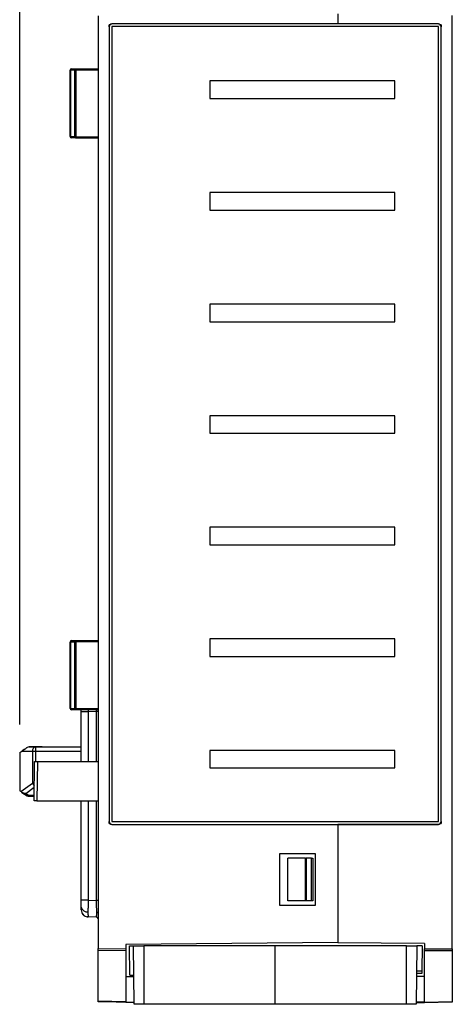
# Model space of a CAD drawing. Header units: millimetres. Extents: x 0 to 420, y 0 to 297.
# Tile 32 of 87: x 149 to 165, y 207 to 242. Entities that reach past the tile are written whole.
import ezdxf

# ---------------------------------------------------------------- set-up
doc = ezdxf.new("R2010")
doc.units = ezdxf.units.MM
doc.linetypes.add('SLD-Solido', pattern=[0])
doc.layers.add('BLOCCO', color=7, linetype='SLD-Solido')
doc.styles.add('SLDTEXTSTYLE12', font='GOTHIC.TTF', dxfattribs={"width": 0.913})
doc.dimstyles.new('SLDDIMSTYLE5', dxfattribs={"dimtxt": 3.5, "dimasz": 3, "dimexe": 0, "dimexo": 0.0625, "dimgap": 0.875, "dimtad": 1, "dimdec": 0, "dimlfac": 2, "dimrnd": 1e-09, "dimzin": 12, "dimdsep": 46, "dimtxsty": 'SLDTEXTSTYLE12', "dimsah": 1, "dimcen": 0.09, "dimadec": 0, "dimazin": 3, "dimtfac": 1, "dimtdec": 0, "dimtmove": 0, "dimatfit": 0, "dimfxl": 0, "dimfrac": 2, "dimtolj": 1, "dimtzin": 12, "dimarcsym": 0})

# ---------------------------------------------------------------- blocks, each defined once
blk = doc.blocks.new('_D_6')
at = {"layer": 'BLOCCO'}
for p, q in [((149.239, 216.842), (149.239, 262.344)), ((164.747, 243.265), (164.747, 262.344)), ((149.239, 261.344), (164.747, 261.344))]:
    blk.add_line(p, q, dxfattribs=at)
for points in [[(149.239, 261.344), (152.239, 260.844), (152.239, 261.844)], [(164.747, 261.344), (161.747, 261.844), (161.747, 260.844)]]:
    blk.add_solid(points, dxfattribs=at)
at = {"layer": 'BLOCCO', "insert": (154.407, 265.815), "char_height": 3.5, "attachment_point": 1, "style": 'SLDTEXTSTYLE12'}
blk.add_mtext('31', dxfattribs=at)

msp = doc.modelspace()

# ---------------------------------------------------------------- linework, layer by layer
at = {"color": 7, "linetype": 'SLD-Solido', "lineweight": 25}
for p, q in [((152.0467, 242.2617), (152.0467, 208.8196)), ((160.6467, 242.3239), (160.6467, 241.974)), ((164.7467, 208.8006), (164.7467, 242.2646)), ((152.443, 241.8691), (152.443, 213.3615)), ((152.4467, 241.8654), (152.443, 241.8691)), ((152.4467, 241.8654), (152.4467, 213.3652)), ((160.6467, 241.974), (152.5428, 241.9691)), ((152.5428, 241.9691), (152.5466, 241.9653)), ((164.2467, 241.9653), (152.5466, 241.9653)), ((164.2467, 241.8705), (152.5467, 241.8705)), ((152.5467, 241.8705), (152.5467, 213.3705)), ((164.2511, 241.9696), (160.6467, 241.974)), ((164.2467, 241.9653), (164.2511, 241.9696)), ((164.2467, 213.3705), (164.2467, 241.8705)), ((164.3509, 241.8696), (164.3467, 241.8654)), ((164.3467, 213.3652), (164.3467, 241.8654)), ((164.3509, 213.361), (164.3509, 241.8696)), ((151.0467, 237.9271), (151.0467, 240.3035)), ((151.0613, 240.3035), (151.0467, 240.3035)), ((151.2217, 240.3049), (151.0613, 240.3035)), ((151.0613, 240.3035), (151.0613, 237.9271)), ((151.0963, 240.3535), (151.2566, 240.3549)), ((151.2566, 240.3049), (151.2217, 240.3049)), ((151.2217, 237.9257), (151.2217, 240.3049)), ((151.2566, 240.3549), (152.0467, 240.3618)), ((152.0467, 240.3118), (151.2566, 240.3049)), ((151.2566, 240.3049), (151.2566, 237.9257)), ((162.6867, 239.9205), (156.0517, 239.9205)), ((156.0517, 239.9205), (156.0517, 239.2905)), ((162.6867, 239.2905), (162.6867, 239.9205)), ((156.0517, 239.2905), (162.6867, 239.2905)), ((151.0467, 237.9271), (151.0613, 237.9271)), ((151.0613, 237.9271), (151.2217, 237.9257)), ((151.2566, 237.8757), (151.0963, 237.8771)), ((151.2217, 237.9257), (151.2566, 237.9257)), ((151.2566, 237.9257), (152.0467, 237.9188)), ((152.0467, 237.8688), (151.2566, 237.8757)), ((162.6867, 235.9205), (156.0517, 235.9205)), ((156.0517, 235.9205), (156.0517, 235.2905)), ((162.6867, 235.2905), (162.6867, 235.9205)), ((156.0517, 235.2905), (162.6867, 235.2905)), ((162.6867, 231.9205), (156.0517, 231.9205)), ((156.0517, 231.9205), (156.0517, 231.2905)), ((162.6867, 231.2905), (162.6867, 231.9205)), ((156.0517, 231.2905), (162.6867, 231.2905)), ((162.6867, 227.9205), (156.0517, 227.9205)), ((156.0517, 227.9205), (156.0517, 227.2905)), ((162.6867, 227.2905), (162.6867, 227.9205)), ((156.0517, 227.2905), (162.6867, 227.2905)), ((162.6867, 223.9205), (156.0517, 223.9205)), ((156.0517, 223.9205), (156.0517, 223.2905)), ((162.6867, 223.2905), (162.6867, 223.9205)), ((156.0517, 223.2905), (162.6867, 223.2905)), ((151.0467, 217.4271), (151.0467, 219.8035)), ((151.0613, 219.8035), (151.0467, 219.8035)), ((151.2217, 219.8049), (151.0613, 219.8035)), ((151.0613, 219.8035), (151.0613, 217.4271)), ((151.0963, 219.8535), (151.2566, 219.8549)), ((151.2566, 219.8049), (151.2217, 219.8049)), ((151.2217, 217.4257), (151.2217, 219.8049)), ((151.2566, 219.8549), (152.0467, 219.8618)), ((152.0467, 219.8118), (151.2566, 219.8049)), ((151.2566, 219.8049), (151.2566, 217.4257)), ((162.6867, 219.9205), (156.0517, 219.9205)), ((156.0517, 219.9205), (156.0517, 219.2905)), ((162.6867, 219.2905), (162.6867, 219.9205)), ((156.0517, 219.2905), (162.6867, 219.2905)), ((151.0467, 217.4271), (151.0613, 217.4271)), ((151.0613, 217.4271), (151.2217, 217.4257)), ((151.2566, 217.3757), (151.0963, 217.3771)), ((151.2217, 217.4257), (151.2566, 217.4257)), ((151.2566, 217.4257), (152.0467, 217.4188)), ((152.0467, 217.3688), (151.2566, 217.3757)), ((151.4467, 217.3062), (151.4467, 217.374)), ((151.4467, 215.5153), (151.4467, 217.3062)), ((151.6901, 217.3062), (151.4467, 217.3062)), ((151.6896, 217.3719), (151.6901, 217.3062)), ((151.998, 217.3143), (151.6901, 217.3062)), ((151.6901, 217.3062), (151.6901, 215.5153)), ((151.998, 217.3143), (151.9981, 217.3692)), ((152.0467, 217.3143), (151.998, 217.3143)), ((151.998, 215.5153), (151.998, 217.3143)), ((149.2393, 215.8423), (149.3143, 215.8923)), ((149.2393, 215.8423), (149.3143, 215.8923)), ((149.2393, 215.8423), (149.2393, 214.4673)), ((149.2393, 215.8423), (149.2393, 215.8423)), ((149.2393, 215.8423), (149.2393, 214.4673)), ((149.3143, 215.8923), (149.6954, 215.8923)), ((149.5015, 216.0172), (149.5015, 216.0172)), ((149.5847, 216.0423), (149.8014, 216.0423)), ((149.8157, 216.0423), (149.5847, 216.0423)), ((149.5847, 216.0423), (149.5847, 216.0423)), ((149.5847, 216.0423), (149.8014, 216.0423)), ((149.5847, 216.0423), (149.5847, 216.0423)), ((149.8157, 216.0423), (149.5847, 216.0423)), ((149.6954, 215.8923), (149.8014, 215.8923)), ((149.6954, 215.8923), (149.6954, 214.7437)), ((149.8014, 216.0423), (149.8014, 215.8923)), ((149.8014, 216.0423), (151.4467, 216.0423)), ((149.8014, 216.0423), (151.4467, 216.0423)), ((149.8014, 215.8923), (149.8014, 215.5153)), ((149.8014, 215.8923), (151.4467, 215.8923)), ((150.0393, 216.0423), (149.8157, 216.0423)), ((150.0393, 216.0423), (149.8157, 216.0423)), ((150.0393, 216.0423), (150.0393, 216.0423)), ((162.6867, 215.9205), (156.0517, 215.9205)), ((156.0517, 215.9205), (156.0517, 215.2905)), ((162.6867, 215.2905), (162.6867, 215.9205)), ((149.7595, 214.1153), (149.7717, 215.5153)), ((149.8717, 215.5153), (149.8595, 214.1153)), ((149.8717, 215.5153), (152.0467, 215.5153)), ((156.0517, 215.2905), (162.6867, 215.2905)), ((149.279, 214.4409), (149.6954, 214.7437)), ((149.6954, 214.7437), (149.765, 214.7437)), ((149.279, 214.4409), (149.2393, 214.4673)), ((149.3143, 214.4173), (149.2393, 214.4673)), ((149.2393, 214.4673), (149.2393, 214.4673)), ((149.3184, 214.4146), (149.5015, 214.2925)), ((149.3184, 214.4146), (149.5015, 214.2925)), ((149.4637, 214.3767), (149.7637, 214.5949)), ((149.4637, 214.3767), (149.5847, 214.296)), ((149.5015, 214.2925), (149.5015, 214.2925)), ((149.5015, 214.2925), (149.5184, 214.2849)), ((149.5015, 214.2925), (149.5015, 214.2925)), ((149.761, 214.296), (149.5847, 214.296)), ((149.5176, 214.2832), (149.5176, 214.2832)), ((149.7608, 214.2673), (149.5847, 214.2673)), ((149.7608, 214.2673), (149.5847, 214.2673)), ((149.8595, 214.1153), (152.0467, 214.1153)), ((151.4467, 210.5494), (151.4467, 214.1153)), ((151.6901, 214.1153), (151.6901, 210.5494)), ((151.998, 210.5414), (151.998, 214.1153)), ((152.443, 213.3615), (152.4467, 213.3652)), ((152.5466, 213.2653), (152.5428, 213.2615)), ((152.5428, 213.2615), (160.6467, 213.2566)), ((152.5466, 213.2653), (164.2467, 213.2653)), ((152.5467, 213.3705), (164.2467, 213.3705)), ((164.2511, 213.261), (160.6467, 213.2566)), ((160.6467, 213.2566), (160.6467, 209.0316)), ((164.2511, 213.261), (164.2467, 213.2653)), ((164.3467, 213.3652), (164.3509, 213.361)), ((158.5467, 212.2153), (158.5467, 210.3653)), ((159.8467, 212.2153), (158.5467, 212.2153)), ((159.8467, 210.3653), (159.8467, 212.2153)), ((159.4835, 212.0551), (158.849, 212.0496)), ((158.849, 210.531), (158.849, 212.0496)), ((159.4835, 210.5254), (159.4835, 212.0551)), ((159.6967, 212.057), (159.5131, 212.0554)), ((159.5131, 212.0554), (159.5131, 210.5252)), ((159.6967, 210.5236), (159.6967, 212.057)), ((159.7467, 212.0574), (159.7467, 210.5232)), ((151.6901, 210.5494), (151.4467, 210.5494)), ((151.6901, 210.5494), (151.998, 210.5414)), ((152.0467, 210.5414), (151.998, 210.5414)), ((159.4835, 210.5254), (158.849, 210.531)), ((159.6967, 210.5236), (159.5131, 210.5252)), ((158.5467, 210.3653), (159.8467, 210.3653)), ((151.6901, 209.9496), (151.6544, 209.9532)), ((151.998, 209.9416), (151.6901, 209.9496)), ((160.6467, 209.0316), (153.0467, 208.9653)), ((160.6467, 209.0173), (160.6467, 209.0316)), ((163.7467, 208.9903), (160.6467, 209.0173)), ((152.0467, 208.8196), (153.0467, 208.8)), ((153.0467, 208.7293), (152.0467, 208.7489)), ((152.0467, 206.9391), (152.0467, 208.7489)), ((153.0467, 208.9653), (153.0467, 208.8)), ((153.0467, 208.7293), (153.0467, 206.9129)), ((153.1885, 207.8629), (153.1793, 208.9153)), ((153.1793, 208.9153), (153.3217, 208.9153)), ((153.34, 206.8153), (153.3217, 208.9153)), ((153.3217, 208.9153), (153.6875, 208.9153)), ((153.6875, 208.9153), (153.6924, 206.8153)), ((158.3967, 208.9153), (153.6875, 208.9153)), ((158.3967, 206.8153), (158.3967, 208.9153)), ((163.1059, 208.9153), (158.3967, 208.9153)), ((163.101, 206.8153), (163.1059, 208.9153)), ((163.1059, 208.9153), (163.4717, 208.9153)), ((163.4717, 208.9153), (163.4534, 206.8153)), ((163.663, 208.9153), (163.4717, 208.9153)), ((163.663, 208.9153), (163.6551, 208.0144)), ((163.7467, 208.9903), (163.7467, 208.7984)), ((163.7467, 208.7984), (164.7467, 208.8006)), ((164.7467, 208.7299), (163.7467, 208.7278)), ((163.7467, 206.8946), (163.7467, 208.7278)), ((164.7467, 208.7299), (164.7467, 206.9208)), ((163.4638, 208.0144), (163.6551, 208.0144)), ((153.0467, 207.8153), (153.3313, 207.8128)), ((163.7467, 207.8162), (163.4621, 207.8133)), ((163.6542, 207.9153), (163.463, 207.9153)), ((152.0467, 206.9391), (153.0467, 206.9129)), ((153.3395, 206.876), (152.0467, 206.9098)), ((153.0467, 206.8965), (153.3394, 206.8859)), ((163.4542, 206.9077), (163.7467, 206.9153)), ((163.7467, 206.8946), (164.7467, 206.9208)), ((164.7467, 206.8915), (163.7467, 206.8653)), ((153.6924, 206.8153), (153.34, 206.8153)), ((158.3967, 206.8153), (153.6924, 206.8153)), ((163.101, 206.8153), (158.3967, 206.8153)), ((163.4534, 206.8153), (163.101, 206.8153)), ((163.7467, 206.8653), (163.4537, 206.8576))]:
    msp.add_line(p, q, dxfattribs=at)
for centre, radius, start, end in [((151.0967, 240.3035), 0.05, 90.5, 180), ((151.1054, 240.3099), 0.0445, 101.8532, 188.28537), ((151.2657, 240.3113), 0.0445, 101.8532, 188.28537), ((152.6891, 240.3299), 1.4327, 179.0002, 180.9998), ((151.0967, 237.9271), 0.05, 180, 269.5), ((151.1054, 237.9207), 0.0445, 171.71463, 258.1468), ((151.2657, 237.9193), 0.0445, 171.71463, 258.1468), ((152.6891, 237.9007), 1.4327, 179.0002, 180.9998), ((151.0967, 219.8035), 0.05, 90.5, 180), ((151.1054, 219.8099), 0.0445, 101.8532, 188.28537), ((151.2657, 219.8113), 0.0445, 101.8532, 188.28537), ((152.6891, 219.8299), 1.4327, 179.0002, 180.9998), ((151.0967, 217.4271), 0.05, 180, 269.5), ((151.1054, 217.4207), 0.0445, 171.71463, 258.1468), ((151.2657, 217.4193), 0.0445, 171.71463, 258.1468), ((152.6891, 217.4007), 1.4327, 179.0002, 180.9998), ((149.828, 215.9111), 0.1339, 101.42176, 188.04947), ((149.9117, 214.8239), 0.2307, 200.32447, 230.22049), ((151.6627, 210.344), 0.2201, 191.00414, 276.4551), ((151.6967, 210.1995), 0.25, 180, 220.69197), ((152.0035, 210.0735), 0.044, 11.00414, 96.4551), ((151.9967, 209.8916), 0.05, 0, 88.5)]:
    msp.add_arc(centre, radius, start, end, dxfattribs=at)
for points, knots in [([(152.443, 241.8691), (152.443, 241.8927), (152.4527, 241.9203), (152.4917, 241.9593), (152.5193, 241.9691), (152.5428, 241.9691)], [0, 0, 0, 0, 0.5, 0.5, 1, 1, 1, 1]), ([(152.5466, 241.9653), (152.5231, 241.9653), (152.4955, 241.9555), (152.4564, 241.9165), (152.4467, 241.8889), (152.4467, 241.8654)], [0, 0, 0, 0, 0.5, 0.5, 1, 1, 1, 1]), ([(164.3467, 241.8654), (164.3467, 241.8889), (164.3369, 241.9165), (164.2979, 241.9555), (164.2703, 241.9653), (164.2467, 241.9653)], [0, 0, 0, 0, 0.5, 0.5, 1, 1, 1, 1]), ([(164.2511, 241.9696), (164.2746, 241.9696), (164.3022, 241.9598), (164.3412, 241.9207), (164.3509, 241.8931), (164.3509, 241.8696)], [0, 0, 0, 0, 0.5, 0.5, 1, 1, 1, 1]), ([(149.3143, 215.8923), (149.3497, 215.9159), (149.3873, 215.941), (149.4536, 215.9852), (149.4819, 216.0041), (149.5015, 216.0172)], [0, 0, 0, 0, 0.5, 0.5, 1, 1, 1, 1]), ([(149.5015, 216.0172), (149.4819, 216.0041), (149.4536, 215.9852), (149.3873, 215.941), (149.3497, 215.9159), (149.3143, 215.8923)], [0, 0, 0, 0, 0.5, 0.5, 1, 1, 1, 1]), ([(149.7717, 215.5153), (149.7717, 215.5153), (149.7815, 215.5153), (149.8205, 215.5153), (149.8481, 215.5153), (149.8717, 215.5153)], [0, 0, 0, 0, 0.5, 0.5, 1, 1, 1, 1]), ([(149.3143, 214.4173), (149.3497, 214.3937), (149.3873, 214.3687), (149.4536, 214.3245), (149.4819, 214.3056), (149.5015, 214.2925)], [0, 0, 0, 0, 0.5, 0.5, 1, 1, 1, 1]), ([(149.3143, 214.4173), (149.3497, 214.3937), (149.3873, 214.3687), (149.4536, 214.3245), (149.4819, 214.3056), (149.5015, 214.2925)], [0, 0, 0, 0, 0.5, 0.5, 1, 1, 1, 1]), ([(149.4637, 214.3767), (149.4372, 214.3764), (149.4095, 214.3795), (149.359, 214.3927), (149.3362, 214.4027), (149.3184, 214.4146)], [0, 0, 0, 0, 0.5, 0.5, 1, 1, 1, 1]), ([(149.8595, 214.1153), (149.8359, 214.1153), (149.8083, 214.1153), (149.7692, 214.1153), (149.7595, 214.1153), (149.7595, 214.1153)], [0, 0, 0, 0, 0.5, 0.5, 1, 1, 1, 1]), ([(152.5428, 213.2615), (152.5193, 213.2615), (152.4917, 213.2713), (152.4527, 213.3103), (152.443, 213.3379), (152.443, 213.3615)], [0, 0, 0, 0, 0.5, 0.5, 1, 1, 1, 1]), ([(152.4467, 213.3652), (152.4467, 213.3417), (152.4564, 213.3141), (152.4955, 213.2751), (152.5231, 213.2653), (152.5466, 213.2653)], [0, 0, 0, 0, 0.5, 0.5, 1, 1, 1, 1]), ([(164.2467, 213.2653), (164.2703, 213.2653), (164.2979, 213.2751), (164.3369, 213.3141), (164.3467, 213.3417), (164.3467, 213.3652)], [0, 0, 0, 0, 0.5, 0.5, 1, 1, 1, 1]), ([(164.3509, 213.361), (164.3509, 213.3375), (164.3412, 213.3098), (164.3022, 213.2708), (164.2746, 213.261), (164.2511, 213.261)], [0, 0, 0, 0, 0.5, 0.5, 1, 1, 1, 1]), ([(159.6967, 212.057), (159.7085, 212.0571), (159.7223, 212.0572), (159.7418, 212.0574), (159.7467, 212.0574), (159.7467, 212.0574)], [0, 0, 0, 0, 0.5, 0.5, 1, 1, 1, 1]), ([(151.4467, 210.302), (151.4467, 210.3336), (151.4467, 210.3726), (151.4467, 210.4584), (151.4467, 210.5048), (151.4467, 210.5494)], [0, 0, 0, 0, 0.5, 0.5, 1, 1, 1, 1]), ([(151.6901, 210.5494), (151.6899, 210.5311), (151.6896, 210.4948), (151.6891, 210.441), (151.6886, 210.3887), (151.6882, 210.3383), (151.6879, 210.2901), (151.6877, 210.2444), (151.6875, 210.2016), (151.6875, 210.1616), (151.6874, 210.1374), (151.6874, 210.1254)], [0, 0, 0, 0, 0.1165209, 0.2316887, 0.3455036, 0.4579661, 0.5690762, 0.6788344, 0.7872409, 0.894296, 1, 1, 1, 1]), ([(151.9985, 210.1172), (151.9985, 210.1308), (151.9985, 210.1581), (151.9985, 210.2038), (151.9984, 210.253), (151.9984, 210.3057), (151.9983, 210.3614), (151.9982, 210.4196), (151.9981, 210.4799), (151.998, 210.5208), (151.998, 210.5414)], [0, 0, 0, 0, 0.1190009, 0.2397127, 0.362137, 0.4862754, 0.6121295, 0.7397006, 0.8689904, 1, 1, 1, 1]), ([(159.7467, 210.5232), (159.7467, 210.5232), (159.7418, 210.5232), (159.7223, 210.5234), (159.7085, 210.5235), (159.6967, 210.5236)], [0, 0, 0, 0, 0.5, 0.5, 1, 1, 1, 1]), ([(151.4467, 210.1995), (151.4467, 210.1995), (151.4467, 210.2084), (151.4467, 210.2439), (151.4467, 210.2705), (151.4467, 210.302)], [0, 0, 0, 0, 0.5, 0.5, 1, 1, 1, 1]), ([(151.4637, 210.1089), (151.4748, 210.0864), (151.4971, 210.0411), (151.5538, 209.991), (151.6197, 209.9587), (151.6668, 209.9546), (151.6895, 209.9526)], [0, 0, 0, 0, 0.2543631, 0.5130524, 0.7647567, 1, 1, 1, 1]), ([(151.6874, 210.1254), (151.6874, 210.1125), (151.6875, 210.0866), (151.6876, 210.0526), (151.6878, 210.0224), (151.6881, 209.9969), (151.6885, 209.9762), (151.6889, 209.9612), (151.6895, 209.9515), (151.6899, 209.9502), (151.6901, 209.9496)], [0, 0, 0, 0, 0.119013, 0.2397357, 0.3621686, 0.4863122, 0.6121667, 0.7397326, 0.8690102, 1, 1, 1, 1]), ([(151.998, 209.9416), (151.998, 209.9421), (151.9981, 209.943), (151.9982, 209.9507), (151.9983, 209.9627), (151.9983, 209.9791), (151.9984, 209.9997), (151.9985, 210.024), (151.9985, 210.0519), (151.9985, 210.0827), (151.9985, 210.1058), (151.9985, 210.1172)], [0, 0, 0, 0, 0.1165389, 0.2317185, 0.3455398, 0.4580036, 0.5691112, 0.6788635, 0.7872616, 0.8943067, 1, 1, 1, 1]), ([(163.6551, 208.0144), (163.6549, 207.991), (163.6547, 207.9636), (163.6543, 207.925), (163.6542, 207.9153), (163.6542, 207.9153)], [0, 0, 0, 0, 0.5, 0.5, 1, 1, 1, 1])]:
    msp.add_open_spline(points, degree=3, knots=knots, dxfattribs=at)
for points in [[(149.5847, 216.0423), (149.5558, 216.0423), (149.5256, 216.0332), (149.5015, 216.0172)], [(149.5847, 216.0423), (149.5558, 216.0423), (149.5256, 216.0332), (149.5015, 216.0172)], [(149.3184, 214.4146), (149.3049, 214.4236), (149.2914, 214.4326), (149.279, 214.4409)], [(149.5561, 214.2701), (149.5368, 214.2739), (149.5179, 214.2816), (149.5015, 214.2925)], [(149.5561, 214.2701), (149.565, 214.2742), (149.575, 214.2833), (149.5847, 214.296)], [(149.5847, 214.2673), (149.5751, 214.2673), (149.5655, 214.2683), (149.5561, 214.2701)], [(159.4835, 212.0551), (159.4919, 212.0552), (159.5027, 212.0553), (159.5131, 212.0554)], [(159.5131, 210.5252), (159.5027, 210.5253), (159.4919, 210.5254), (159.4835, 210.5254)], [(152.0467, 208.7489), (152.0467, 208.7669), (152.0467, 208.794), (152.0467, 208.8196)], [(153.0467, 208.8), (153.0467, 208.7745), (153.0467, 208.7473), (153.0467, 208.7293)], [(163.7467, 208.7278), (163.7467, 208.7458), (163.7467, 208.7729), (163.7467, 208.7984)], [(164.7467, 208.8006), (164.7467, 208.7751), (164.7467, 208.7479), (164.7467, 208.7299)], [(153.1885, 207.8629), (153.2371, 207.8622), (153.2846, 207.8614), (153.3309, 207.8606)], [(152.0467, 206.9098), (152.0467, 206.9098), (152.0467, 206.9211), (152.0467, 206.9391)], [(153.0467, 206.9129), (153.0467, 206.9065), (153.0467, 206.9009), (153.0467, 206.8965)], [(163.7467, 206.8653), (163.7467, 206.8653), (163.7467, 206.8765), (163.7467, 206.8946)], [(164.7467, 206.9208), (164.7467, 206.9027), (164.7467, 206.8915), (164.7467, 206.8915)]]:
    msp.add_open_spline(points, degree=3, dxfattribs=at)

# ---------------------------------------------------------------- dimensions: what is measured, and where the dimension line sits
at = {"layer": 'BLOCCO'}
dim = msp.add_linear_dim(base=(164.7467, 261.344), p1=(149.2393, 215.8423), p2=(164.7467, 242.2646), dimstyle='SLDDIMSTYLE5', dxfattribs=at)
dim.commit()
dim.dimension.update_dxf_attribs({"geometry": '_D_6', "text_midpoint": (156.993, 261.344), "dimtype": 160})

doc.saveas('drawing.dxf')
